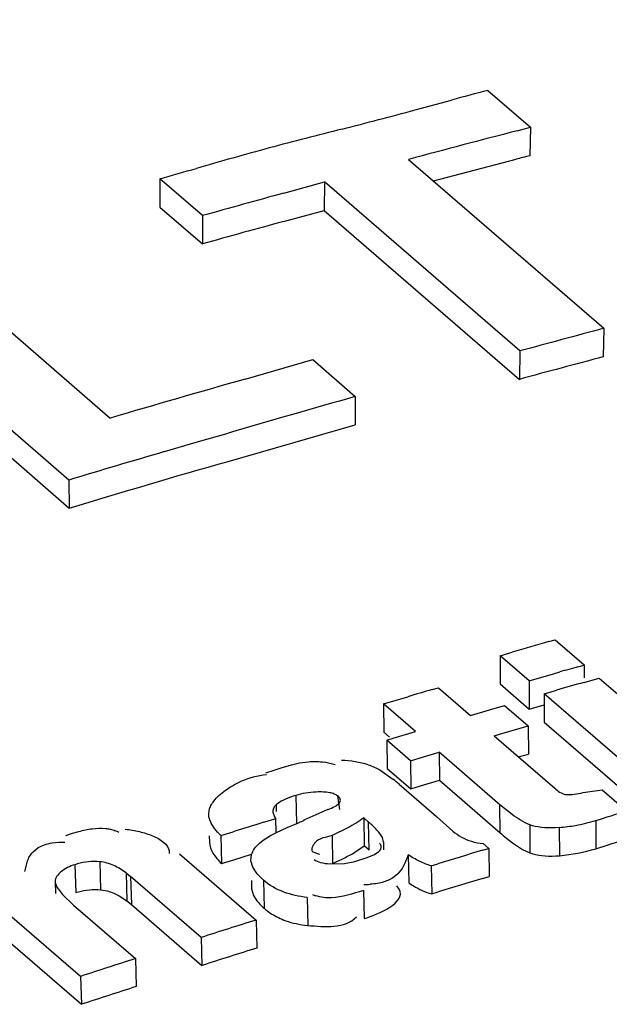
# Model space of a CAD drawing. Header units: inches. Extents: x 0 to 117, y 0 to 83.
# Tile 47 of 59: x 100.367 to 100.545, y 28.457 to 28.755. Entities that reach past the tile are written whole.
import ezdxf

# ---------------------------------------------------------------- set-up
doc = ezdxf.new("R2010")
doc.units = ezdxf.units.IN
doc.header["$LTSCALE"] = 6.4311023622
doc.header["$MEASUREMENT"] = 0
doc.layers.get('0').update_dxf_attribs({"linetype": 'CONTINUOUS'})

msp = doc.modelspace()

# ---------------------------------------------------------------- linework, layer by layer
at = {"color": 7, "linetype": 'CONTINUOUS'}
for p, q in [((100.5081855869, 28.7332099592), (100.5210489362, 28.7220699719)), ((100.4862030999, 28.7273214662), (100.497194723, 28.7302974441)), ((100.516962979, 28.7210094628), (100.5210489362, 28.7220699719)), ((100.5210489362, 28.7220699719), (100.5207971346, 28.7134771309)), ((100.4842720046, 28.7123985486), (100.5431803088, 28.6613824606)), ((100.4917835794, 28.7058890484), (100.5167182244, 28.7124112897)), ((100.4092682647, 28.7065533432), (100.4091929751, 28.6980080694)), ((100.422131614, 28.695413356), (100.4092682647, 28.7065533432)), ((100.4466499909, 28.7022116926), (100.4589085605, 28.7055634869)), ((100.4589085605, 28.7055634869), (100.4587676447, 28.6970001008)), ((100.5178168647, 28.654547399), (100.4589085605, 28.7055634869)), ((100.4091929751, 28.6980080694), (100.4220563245, 28.6868680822)), ((100.4465305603, 28.6936306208), (100.4587676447, 28.6970001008)), ((100.4587676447, 28.6970001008), (100.5176759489, 28.6459840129)), ((100.422131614, 28.695413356), (100.4220563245, 28.6868680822)), ((100.3353761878, 28.6853036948), (100.3942844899, 28.6342876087)), ((100.381784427, 28.6155901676), (100.3100127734, 28.6777462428)), ((100.3101145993, 28.6692523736), (100.3818862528, 28.6070962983)), ((100.5431803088, 28.6613824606), (100.5429941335, 28.6528068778)), ((100.4349783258, 28.646066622), (100.4553257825, 28.6519237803)), ((100.4553257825, 28.6519237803), (100.4681891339, 28.6407837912)), ((100.5178168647, 28.654547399), (100.5176759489, 28.6459840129)), ((100.4681891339, 28.6407837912), (100.4681367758, 28.6322449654)), ((100.4298023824, 28.6212033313), (100.4681367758, 28.6322449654)), ((100.420185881, 28.6269801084), (100.42978656, 28.6297794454)), ((100.4105853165, 28.6241615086), (100.420185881, 28.6269801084)), ((100.381784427, 28.6155901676), (100.3818862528, 28.6070962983)), ((100.5266051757, 28.5667969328), (100.5284473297, 28.5673209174)), ((100.5284473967, 28.5673353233), (100.5372007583, 28.5597546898)), ((100.5118677, 28.5625580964), (100.5155520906, 28.5636243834)), ((100.5118677, 28.5625580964), (100.5118779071, 28.554037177)), ((100.5206210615, 28.554977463), (100.5118677, 28.5625580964)), ((100.5353585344, 28.5592191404), (100.5372006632, 28.5597402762)), ((100.5372007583, 28.5597546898), (100.5371918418, 28.5558300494)), ((100.5206210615, 28.554977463), (100.5279898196, 28.5571096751)), ((100.5279898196, 28.5571096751), (100.5298320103, 28.5576400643)), ((100.5118779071, 28.554037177), (100.5206312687, 28.5464565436)), ((100.5206210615, 28.554977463), (100.5206312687, 28.5464565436)), ((100.537188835, 28.5545067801), (100.5399022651, 28.5552813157)), ((100.5399022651, 28.5552813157), (100.541744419, 28.5558053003)), ((100.5417444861, 28.5558197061), (100.5776599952, 28.5247159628)), ((100.4914064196, 28.5523463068), (100.4932486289, 28.5528852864)), ((100.493248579, 28.5528996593), (100.5029040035, 28.5445378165)), ((100.5251647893, 28.5510424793), (100.5270069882, 28.5515760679)), ((100.5251647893, 28.5510424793), (100.5251749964, 28.5425215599)), ((100.5610802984, 28.519938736), (100.5251647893, 28.5510424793)), ((100.5270069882, 28.5515760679), (100.5288491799, 28.5521087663)), ((100.4766688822, 28.5479876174), (100.4840375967, 28.5501761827)), ((100.4766688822, 28.5479876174), (100.4767483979, 28.5394870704)), ((100.4863243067, 28.5396257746), (100.4766688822, 28.5479876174)), ((100.5206312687, 28.5464565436), (100.525168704, 28.5477691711)), ((100.5029040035, 28.5445378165), (100.5086366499, 28.5462228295)), ((100.5086366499, 28.5462228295), (100.5132227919, 28.5475658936)), ((100.5132227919, 28.5475658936), (100.5203724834, 28.5413740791)), ((100.5251749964, 28.5425215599), (100.5610905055, 28.5114178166)), ((100.4767483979, 28.5394870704), (100.4784936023, 28.537975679)), ((100.4796061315, 28.5376190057), (100.4863243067, 28.5396257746)), ((100.510053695, 28.538346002), (100.5123467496, 28.5390208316)), ((100.5123467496, 28.5390208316), (100.5203724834, 28.5413740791)), ((100.5203724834, 28.5413740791), (100.5204040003, 28.5328593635)), ((100.4776866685, 28.5370439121), (100.4796061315, 28.5376190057)), ((100.4776866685, 28.5370439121), (100.4777815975, 28.5285479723)), ((100.48483636, 28.5308520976), (100.4776866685, 28.5370439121)), ((100.510053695, 28.538346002), (100.5283288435, 28.5225192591)), ((100.4877155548, 28.5317144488), (100.4934739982, 28.5334339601)), ((100.4934739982, 28.5334339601), (100.4935535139, 28.5249334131)), ((100.5118159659, 28.5175493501), (100.4934739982, 28.5334339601)), ((100.5174048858, 28.5319815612), (100.5204040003, 28.5328593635)), ((100.4489249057, 28.5296287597), (100.4513088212, 28.5301744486)), ((100.4513088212, 28.5301744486), (100.454039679, 28.5305552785)), ((100.48483636, 28.5308520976), (100.4877155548, 28.5317144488)), ((100.48483636, 28.5308520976), (100.484931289, 28.5223561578)), ((100.4411973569, 28.5272190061), (100.4437468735, 28.5280384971)), ((100.4437468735, 28.5280384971), (100.4457965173, 28.5287065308)), ((100.4457965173, 28.5287065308), (100.4489249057, 28.5296287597)), ((100.4755807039, 28.528055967), (100.4795234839, 28.5253082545)), ((100.4777815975, 28.5285479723), (100.484931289, 28.5223561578)), ((100.4878053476, 28.5232169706), (100.4935535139, 28.5249334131)), ((100.4935535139, 28.5249334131), (100.5118954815, 28.5090488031)), ((100.4813771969, 28.5237698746), (100.4926986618, 28.5139651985)), ((100.484931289, 28.5223561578), (100.4878053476, 28.5232169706)), ((100.5375873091, 28.5213591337), (100.542690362, 28.5220464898)), ((100.5426902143, 28.5220463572), (100.549873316, 28.5158256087)), ((100.4502523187, 28.5203973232), (100.4504089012, 28.5119200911)), ((100.4628499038, 28.5202198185), (100.4634459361, 28.5161411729)), ((100.423955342, 28.5146853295), (100.4241044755, 28.515919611)), ((100.4443129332, 28.517511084), (100.4443521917, 28.5155603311)), ((100.5118954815, 28.5090488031), (100.5118159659, 28.5175493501)), ((100.5155161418, 28.5145614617), (100.5118164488, 28.5175495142)), ((100.4405097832, 28.5122479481), (100.4423520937, 28.5128140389)), ((100.4423520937, 28.5128140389), (100.4441944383, 28.5133772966)), ((100.4442839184, 28.5090537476), (100.4441942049, 28.5133916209)), ((100.4475993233, 28.5106764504), (100.451011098, 28.5120849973)), ((100.4707444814, 28.5135901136), (100.4708844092, 28.5051077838)), ((100.4722145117, 28.51231703), (100.4707444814, 28.5135901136)), ((100.4723544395, 28.5038347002), (100.4722145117, 28.51231703)), ((100.4976520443, 28.5096074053), (100.4926986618, 28.5139651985)), ((100.5407247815, 28.5127931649), (100.54077316, 28.5042833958)), ((100.382863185, 28.5089316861), (100.3847904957, 28.5094895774)), ((100.4276145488, 28.5082358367), (100.4312987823, 28.5093874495)), ((100.4426043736, 28.5082350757), (100.4444269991, 28.5092065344)), ((100.4444269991, 28.5092065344), (100.4475993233, 28.5106764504)), ((100.4658937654, 28.5105680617), (100.4611672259, 28.5082952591)), ((100.5207881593, 28.51150426), (100.520866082, 28.5030036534)), ((100.5296984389, 28.5106825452), (100.5297643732, 28.5021791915)), ((100.3767600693, 28.5060310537), (100.3787223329, 28.5062252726)), ((100.3787223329, 28.5062252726), (100.3805793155, 28.506249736)), ((100.3809076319, 28.508315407), (100.382863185, 28.5089316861)), ((100.4241109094, 28.5081524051), (100.424156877, 28.5062220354)), ((100.4276145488, 28.5082358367), (100.427819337, 28.4997735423)), ((100.4392792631, 28.5059798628), (100.4403797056, 28.5068273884)), ((100.4403797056, 28.5068273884), (100.4426043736, 28.5082350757)), ((100.4611672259, 28.50829526), (100.4613278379, 28.499819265)), ((100.4766826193, 28.5062822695), (100.4763687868, 28.5076256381)), ((100.4766826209, 28.5062821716), (100.4767222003, 28.503907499)), ((100.5137679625, 28.5074773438), (100.5156543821, 28.5060166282)), ((100.5407731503, 28.5042854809), (100.5478974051, 28.5066080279)), ((100.3709724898, 28.5033372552), (100.372554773, 28.5046105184)), ((100.4120182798, 28.5036622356), (100.412023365, 28.502819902)), ((100.4554096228, 28.5033160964), (100.4573565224, 28.5026546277)), ((100.4680942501, 28.5032552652), (100.4708844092, 28.5051077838)), ((100.4723544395, 28.5038347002), (100.4708844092, 28.5051077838)), ((100.5065168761, 28.503802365), (100.5084428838, 28.5043748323)), ((100.5067388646, 28.5058661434), (100.508442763, 28.5043905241)), ((100.508442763, 28.5043905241), (100.5085468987, 28.4958973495)), ((100.5156543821, 28.5060166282), (100.5186158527, 28.5040677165)), ((100.5186158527, 28.5040677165), (100.5208660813, 28.5030037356)), ((100.3684935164, 28.497376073), (100.3692622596, 28.5004845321)), ((100.3911065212, 28.5003431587), (100.3913717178, 28.4919018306)), ((100.415120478, 28.5027730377), (100.4382400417, 28.4827509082)), ((100.427819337, 28.4997735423), (100.4314970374, 28.5009218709)), ((100.4314970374, 28.5009218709), (100.4368667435, 28.5025913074)), ((100.4372741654, 28.4986768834), (100.436702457, 28.500610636)), ((100.4367035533, 28.5006105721), (100.4368715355, 28.5025142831)), ((100.4649043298, 28.499843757), (100.4680757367, 28.500471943)), ((100.4680757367, 28.500471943), (100.4717294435, 28.5016461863)), ((100.4841466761, 28.5024586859), (100.4842858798, 28.4939761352)), ((100.383585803, 28.4994619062), (100.383861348, 28.4910220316)), ((100.4385390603, 28.4967253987), (100.4372741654, 28.4986768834)), ((100.4604993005, 28.4997200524), (100.4649043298, 28.499843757)), ((100.491109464, 28.4991435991), (100.4930353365, 28.4997300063)), ((100.491109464, 28.4991435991), (100.4912445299, 28.4906597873)), ((100.3776469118, 28.4944142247), (100.3777721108, 28.490810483)), ((100.3990284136, 28.4969523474), (100.3992853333, 28.4885087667)), ((100.3990284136, 28.4969523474), (100.4004128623, 28.4958904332)), ((100.4216603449, 28.4774895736), (100.4004122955, 28.4958909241)), ((100.4004128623, 28.4958904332), (100.4006706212, 28.4874462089)), ((100.4368447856, 28.4947169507), (100.43690509, 28.4921480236)), ((100.4404449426, 28.4948017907), (100.4385390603, 28.4967253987)), ((100.4404449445, 28.4948017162), (100.4406514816, 28.4863399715)), ((100.5066244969, 28.4953071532), (100.5085470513, 28.4958816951)), ((100.3786093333, 28.4920286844), (100.3798744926, 28.4904517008)), ((100.3913711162, 28.4919004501), (100.3934304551, 28.4915484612)), ((100.4369090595, 28.4921483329), (100.4375002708, 28.4901740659)), ((100.4706379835, 28.4916487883), (100.4708114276, 28.4831767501)), ((100.4814395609, 28.4920967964), (100.4807102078, 28.4930911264)), ((100.4912445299, 28.4906597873), (100.4931669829, 28.4912447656)), ((100.3798744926, 28.4904517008), (100.3831923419, 28.4872676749)), ((100.3969968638, 28.4900458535), (100.3992874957, 28.4885085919)), ((100.3992853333, 28.4885087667), (100.4006706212, 28.4874462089)), ((100.4375002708, 28.4901740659), (100.4382719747, 28.488880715)), ((100.4536376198, 28.4895932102), (100.453837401, 28.4811312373)), ((100.3831916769, 28.4872674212), (100.4018343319, 28.4711224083)), ((100.4006712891, 28.4874457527), (100.4219193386, 28.4690444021)), ((100.3852546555, 28.4657345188), (100.3638724, 28.4842520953)), ((100.4382400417, 28.4827509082), (100.4384694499, 28.4742963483)), ((100.4216603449, 28.4774895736), (100.4219193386, 28.4690444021)), ((100.3641963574, 28.4758279), (100.3855786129, 28.4573103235)), ((100.4018343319, 28.4711224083), (100.4021287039, 28.4626885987)), ((100.3852546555, 28.4657345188), (100.3855786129, 28.4573103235))]:
    msp.add_line(p, q, dxfattribs=at)
for points in [[(100.5342194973, 28.52071339), (100.5348783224, 28.5208185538), (100.5355446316, 28.5209375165), (100.5362180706, 28.521064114), (100.5368989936, 28.5212044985), (100.5375874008, 28.521358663)], [(100.4478665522, 28.51955571), (100.4471514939, 28.5192467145), (100.4464782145, 28.5189237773), (100.445856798, 28.5185885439), (100.4452906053, 28.5182415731), (100.444776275, 28.5178823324), (100.4443138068, 28.5175108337)], [(100.4502523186, 28.5203973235), (100.4494152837, 28.5201307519), (100.4486200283, 28.5198502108), (100.4478665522, 28.51955571)], [(100.5316707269, 28.5206341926), (100.5322950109, 28.5206039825), (100.5329278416, 28.5206060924), (100.5335692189, 28.520640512), (100.5342194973, 28.52071339)], [(100.5263821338, 28.5105666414), (100.5253359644, 28.5106147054), (100.5243223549, 28.5107062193), (100.5233590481, 28.5108409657), (100.5224519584, 28.5110188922), (100.521595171, 28.5112401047), (100.5207886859, 28.5115046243)], [(100.5296982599, 28.5106831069), (100.5285603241, 28.5106009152), (100.5274549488, 28.5105620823), (100.5263821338, 28.5105666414)], [(100.3911069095, 28.5003442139), (100.390247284, 28.5003899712), (100.389393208, 28.5003996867), (100.3885446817, 28.5003733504), (100.3877011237, 28.5003107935), (100.3868631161, 28.5002121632), (100.3860324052, 28.5000779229), (100.3852095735, 28.4999082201), (100.3843940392, 28.4997028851), (100.3835858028, 28.4994619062)], [(100.5208655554, 28.5030032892), (100.5217052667, 28.5027326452), (100.5225825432, 28.5025076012)], [(100.5225825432, 28.5025076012), (100.5234973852, 28.5023281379), (100.5244501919, 28.5021952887)], [(100.5244501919, 28.5021952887), (100.5254405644, 28.5021079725), (100.5264673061, 28.5020629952), (100.5275300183, 28.5020592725), (100.5286291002, 28.5020978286), (100.529764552, 28.5021786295)], [(100.3838613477, 28.4910220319), (100.3846679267, 28.4912624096), (100.385481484, 28.4914671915), (100.3863020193, 28.4916363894), (100.3871295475, 28.4917701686), (100.3879640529, 28.4918683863), (100.3888054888, 28.4919305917), (100.3896538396, 28.4919566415), (100.3905091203, 28.4919466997), (100.3913713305, 28.4919007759)]]:
    msp.add_lwpolyline(points, dxfattribs=at)
for centre, radius, start, end in [((100.8067621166, 27.5842871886), 1.1870852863, 104.5675180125, 105.1163142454), ((100.0654657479, 30.2825320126), 1.611117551, 284.3299091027, 285.1380890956), ((101.7604219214, 23.633365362), 5.2506823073, 104.2919313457, 104.415681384), ((101.8448405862, 23.6134174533), 5.27738146, 104.5732041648, 104.9402320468), ((100.7043176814, 27.7447231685), 1.0058481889, 104.4549914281, 105.7518888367), ((101.438515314, 25.1521872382), 3.7003400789, 105.795621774, 105.9726079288), ((100.8175360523, 27.5695373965), 1.1818003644, 104.5420554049, 104.7464481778), ((99.8177579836, 30.8146396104), 2.1895004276, 285.673647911, 285.9727221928), ((101.8604193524, 23.5558036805), 5.3370646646, 105.360798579, 105.6339454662), ((101.5919088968, 24.5007348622), 4.3465234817, 105.2787899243, 105.6134985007), ((101.9104856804, 23.5371295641), 5.3035357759, 104.9401639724, 105.22394879), ((101.3417898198, 25.6233284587), 3.1329874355, 104.7714053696, 105.2507654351), ((101.6382922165, 24.4127048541), 4.4010585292, 105.8675600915, 106.4190875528), ((101.9301609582, 23.4663364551), 5.3770128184, 105.7769389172, 106.2026147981), ((101.9435082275, 23.4206556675), 5.4246037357, 106.4146703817, 106.7320574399), ((101.3690215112, 25.6109982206), 3.0735014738, 105.9077975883, 106.1221675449), ((100.9868298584, 26.9686782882), 1.6533742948, 105.8464699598, 106.045649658), ((101.4299695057, 25.433952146), 3.2457539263, 105.9656558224, 106.1188370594), ((101.303022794, 25.7828448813), 2.885976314, 106.3334891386, 106.4859958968), ((100.4559583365, 28.5122231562), 0.0184025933, 70.4663335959, 80.927473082), ((100.4628372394, 28.4974738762), 0.0334674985, 73.9253340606, 87.9666631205), ((100.4440867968, 28.5009298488), 0.0258367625, 96.0238505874, 114.0165020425), ((100.4449904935, 28.4818318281), 0.0555223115, 49.0545426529, 51.5401546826), ((100.4857796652, 28.6938611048), 0.1892189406, 286.8806158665, 289.7992823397), ((101.1582765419, 26.1847296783), 2.4356786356, 107.1388661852, 107.3657495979), ((100.608156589, 28.1169773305), 0.4252114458, 111.4323942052, 111.6891145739), ((100.5241434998, 28.5690529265), 0.0586523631, 280.2649477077, 286.4216790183), ((100.3920177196, 28.4999475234), 0.0104588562, 62.5303368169, 68.878598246), ((100.5076890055, 28.5210663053), 0.0152319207, 228.7867522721, 240.4638982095), ((100.5603200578, 28.5648673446), 0.0738966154, 229.0569748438, 230.9526453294), ((100.5250438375, 28.5640169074), 0.0535365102, 274.9875468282, 280.2772475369), ((101.1990971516, 26.1866645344), 2.4184282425, 106.6411278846, 106.974777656), ((101.4302401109, 25.4113143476), 3.219328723, 106.6722722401, 106.9224562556), ((100.4709720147, 28.5208673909), 0.0273675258, 269.6343225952, 273.5210301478), ((100.5042699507, 28.5239681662), 0.0360407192, 236.3230585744, 239.0161376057), ((100.4598804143, 28.500743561), 0.011255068, 245.5985132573, 251.1567412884), ((100.4535925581, 28.5012609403), 0.0197517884, 229.0622892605, 237.6953621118), ((101.1677499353, 26.148751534), 2.4453364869, 107.3571384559, 107.7646090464), ((101.4126618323, 25.3671798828), 3.2562454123, 107.4081471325, 107.7135987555), ((101.1519523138, 26.1283803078), 2.4598882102, 107.7545355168, 108.1604969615), ((101.4037591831, 25.3439635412), 3.2756098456, 107.8053546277, 108.109676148)]:
    msp.add_arc(centre, radius, start, end, dxfattribs=at)
msp.add_ellipse((100.5445995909, 23.7640419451), major_axis=(2.9549446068, 4.6990640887), ratio=0.6718674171, start_param=0.7719057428, end_param=0.773605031, dxfattribs=at)
for points, knots in [([(99.6988119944, 28.6484283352), (99.7820270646, 28.6818017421), (100.1112222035, 28.804893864), (100.4524916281, 28.8962799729), (100.7099985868, 28.9433584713)], [0, 0, 0, 0, 0.255120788, 1, 1, 1, 1]), ([(99.6976839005, 28.5772937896), (99.7941471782, 28.6167616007), (100.1745118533, 28.7607596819), (100.5708796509, 28.8635555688), (100.8694585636, 28.9118654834)], [0, 0, 0, 0, 0.2562784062, 1, 1, 1, 1]), ([(99.6989160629, 28.5742207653), (99.7953878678, 28.6137025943), (100.1757851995, 28.7577492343), (100.5721975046, 28.8605741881), (100.8708105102, 28.9088896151)], [0, 0, 0, 0, 0.2562807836, 1, 1, 1, 1]), ([(100.8738144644, 28.9022764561), (100.7758266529, 28.8864220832), (100.3762372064, 28.8091013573), (99.9863068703, 28.6839569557), (99.7016542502, 28.5673915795)], [0, 0, 0, 0, 0.2439730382, 1, 1, 1, 1]), ([(100.454039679, 28.5305552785), (100.4548315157, 28.5306214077), (100.45644509, 28.5306720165), (100.4580542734, 28.5305242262), (100.4588601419, 28.5303955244)], [0, 0, 0, 0, 0.4933296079, 1, 1, 1, 1]), ([(100.4721056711, 28.5296337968), (100.4727213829, 28.5294524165), (100.4739107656, 28.5289789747), (100.4750351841, 28.528376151), (100.4755807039, 28.528055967)], [0, 0, 0, 0, 0.5036604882, 1, 1, 1, 1]), ([(100.4289825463, 28.5219255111), (100.4296792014, 28.5224112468), (100.4311666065, 28.5233580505), (100.4327385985, 28.5241590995), (100.4335712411, 28.5245298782)], [0, 0, 0, 0, 0.482339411, 1, 1, 1, 1]), ([(100.4255161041, 28.5186770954), (100.4259711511, 28.5192840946), (100.4270542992, 28.5204589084), (100.4283019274, 28.5214507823), (100.4289825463, 28.5219255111)], [0, 0, 0, 0, 0.4775890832, 1, 1, 1, 1]), ([(100.4564237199, 28.521389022), (100.4553181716, 28.5213385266), (100.4532388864, 28.5211174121), (100.4511895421, 28.5206852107), (100.4502523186, 28.5203973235)], [0, 0, 0, 0, 0.5302467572, 1, 1, 1, 1]), ([(100.4604967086, 28.5211764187), (100.4598597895, 28.5212967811), (100.4584995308, 28.5214303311), (100.457136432, 28.5214215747), (100.4564237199, 28.521389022)], [0, 0, 0, 0, 0.4760352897, 1, 1, 1, 1]), ([(100.4628529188, 28.5202207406), (100.4625616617, 28.5204729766), (100.4617877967, 28.5208783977), (100.4609575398, 28.5210893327), (100.4604967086, 28.5211764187)], [0, 0, 0, 0, 0.4510170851, 1, 1, 1, 1]), ([(100.528329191, 28.522519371), (100.5287979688, 28.5221133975), (100.5298130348, 28.521321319), (100.5310123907, 28.5207526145), (100.5316705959, 28.5206340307)], [0, 0, 0, 0, 0.4811211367, 1, 1, 1, 1]), ([(100.4241061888, 28.5159191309), (100.4242376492, 28.5164001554), (100.4246298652, 28.5173696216), (100.4251931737, 28.5182463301), (100.4255161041, 28.5186770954)], [0, 0, 0, 0, 0.4808560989, 1, 1, 1, 1]), ([(100.4599450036, 28.5160827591), (100.4606336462, 28.5163777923), (100.4618346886, 28.5169487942), (100.4630364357, 28.5176522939), (100.4634113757, 28.5181158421)], [0, 0, 0, 0, 0.5568535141, 1, 1, 1, 1]), ([(100.4634129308, 28.5181152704), (100.4636454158, 28.5184020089), (100.4638297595, 28.5193453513), (100.4631767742, 28.5199396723), (100.462852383, 28.5202206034)], [0, 0, 0, 0, 0.462429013, 1, 1, 1, 1]), ([(100.4443129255, 28.5175114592), (100.4440171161, 28.5172738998), (100.4435030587, 28.5166818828), (100.4433360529, 28.5159145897), (100.4433271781, 28.5155396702)], [0, 0, 0, 0, 0.5028941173, 1, 1, 1, 1]), ([(100.4433271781, 28.5155396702), (100.4433345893, 28.5151753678), (100.4435364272, 28.5143981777), (100.4439500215, 28.5137286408), (100.4441957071, 28.5133921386)], [0, 0, 0, 0, 0.466537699, 1, 1, 1, 1]), ([(100.4244570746, 28.5125656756), (100.4243109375, 28.5129070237), (100.4240693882, 28.5135988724), (100.4239638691, 28.5143273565), (100.423955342, 28.5146853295)], [0, 0, 0, 0, 0.5090762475, 1, 1, 1, 1]), ([(100.4276162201, 28.5082365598), (100.4269434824, 28.5089132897), (100.4257395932, 28.5102497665), (100.424787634, 28.5117935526), (100.4244570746, 28.5125656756)], [0, 0, 0, 0, 0.5318581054, 1, 1, 1, 1]), ([(100.4707444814, 28.5135901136), (100.469997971, 28.5130401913), (100.46841189, 28.5119786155), (100.4667565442, 28.5110307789), (100.4658937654, 28.5105680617)], [0, 0, 0, 0, 0.4864046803, 1, 1, 1, 1]), ([(100.4763687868, 28.5076256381), (100.4759651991, 28.5084775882), (100.4746138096, 28.5101332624), (100.4730867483, 28.5115608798), (100.4722138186, 28.5123168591)], [0, 0, 0, 0, 0.4494472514, 1, 1, 1, 1]), ([(100.5207881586, 28.5115043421), (100.5198323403, 28.511852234), (100.5180142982, 28.5128029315), (100.5163358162, 28.5139561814), (100.5155161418, 28.5145614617)], [0, 0, 0, 0, 0.4995642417, 1, 1, 1, 1]), ([(100.3847904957, 28.5094895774), (100.3861040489, 28.5098436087), (100.3887462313, 28.5104356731), (100.3914779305, 28.5105519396), (100.3928126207, 28.5104087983)], [0, 0, 0, 0, 0.5033451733, 1, 1, 1, 1]), ([(100.3928126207, 28.5104087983), (100.3933189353, 28.5103544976), (100.3943290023, 28.5101875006), (100.3953091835, 28.5098882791), (100.395786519, 28.5097037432)], [0, 0, 0, 0, 0.4987530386, 1, 1, 1, 1]), ([(100.3987236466, 28.5101881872), (100.4001965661, 28.5100302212), (100.4030279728, 28.5095513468), (100.4057811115, 28.5087093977), (100.4070572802, 28.5081755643)], [0, 0, 0, 0, 0.5171121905, 1, 1, 1, 1]), ([(100.372554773, 28.5046105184), (100.3731324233, 28.5049617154), (100.3745003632, 28.5055776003), (100.3759586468, 28.5059083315), (100.3767600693, 28.5060310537)], [0, 0, 0, 0, 0.4546903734, 1, 1, 1, 1]), ([(100.4070572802, 28.5081755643), (100.408270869, 28.5076679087), (100.4103378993, 28.5066448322), (100.4118737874, 28.5046376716), (100.4120182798, 28.5036622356)], [0, 0, 0, 0, 0.5715619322, 1, 1, 1, 1]), ([(100.4241568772, 28.5062220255), (100.4241841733, 28.5050761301), (100.4252029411, 28.5026323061), (100.426855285, 28.5007414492), (100.4278176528, 28.4997733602)], [0, 0, 0, 0, 0.4564313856, 1, 1, 1, 1]), ([(100.4611672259, 28.5082952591), (100.4594013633, 28.5075294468), (100.4564822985, 28.5079759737), (100.4546145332, 28.5037103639), (100.4554096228, 28.5033160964)], [0, 0, 0, 0, 0.6844243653, 1, 1, 1, 1]), ([(100.500180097, 28.507813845), (100.501130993, 28.5072752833), (100.5032559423, 28.5063582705), (100.5055383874, 28.5059379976), (100.5067386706, 28.5058658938)], [0, 0, 0, 0, 0.4761185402, 1, 1, 1, 1]), ([(100.3692622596, 28.5004845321), (100.3694488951, 28.5009948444), (100.3699118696, 28.5020154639), (100.3705806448, 28.5029216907), (100.3709724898, 28.5033372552)], [0, 0, 0, 0, 0.4875281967, 1, 1, 1, 1]), ([(100.4368715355, 28.5025142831), (100.4370561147, 28.5031546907), (100.4377074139, 28.5044514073), (100.4387001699, 28.5054945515), (100.4392792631, 28.5059798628)], [0, 0, 0, 0, 0.4686765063, 1, 1, 1, 1]), ([(100.4613278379, 28.499819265), (100.4625164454, 28.5003349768), (100.4648128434, 28.5014025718), (100.4670363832, 28.5026173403), (100.4680942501, 28.5032552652)], [0, 0, 0, 0, 0.5119199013, 1, 1, 1, 1]), ([(100.4717294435, 28.5016461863), (100.4727497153, 28.5020131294), (100.4743563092, 28.5025970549), (100.4759735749, 28.5039669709), (100.4760313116, 28.5046824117)], [0, 0, 0, 0, 0.6016873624, 1, 1, 1, 1]), ([(100.4760313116, 28.5046824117), (100.4760485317, 28.5048957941), (100.4759523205, 28.5053920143), (100.4756622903, 28.5057929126), (100.4754826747, 28.5059947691)], [0, 0, 0, 0, 0.4420543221, 1, 1, 1, 1]), ([(100.3990272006, 28.4969520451), (100.3978735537, 28.4978355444), (100.3954087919, 28.4994086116), (100.3925520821, 28.5002377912), (100.3911071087, 28.5003450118)], [0, 0, 0, 0, 0.5007140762, 1, 1, 1, 1]), ([(100.4557541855, 28.5010635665), (100.4562973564, 28.5005931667), (100.457920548, 28.4999917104), (100.4595590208, 28.4997812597), (100.4604993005, 28.4997200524)], [0, 0, 0, 0, 0.4326469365, 1, 1, 1, 1]), ([(100.4841466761, 28.5024586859), (100.4838490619, 28.5016802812), (100.4832576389, 28.500058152), (100.4824354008, 28.4985200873), (100.4819097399, 28.4977967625)], [0, 0, 0, 0, 0.4824030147, 1, 1, 1, 1]), ([(100.4911089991, 28.4991432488), (100.4898532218, 28.4994286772), (100.4874379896, 28.5004181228), (100.4852231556, 28.5017435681), (100.4841475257, 28.5024591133)], [0, 0, 0, 0, 0.4992081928, 1, 1, 1, 1]), ([(100.3835858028, 28.4994619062), (100.3820864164, 28.4989808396), (100.3796845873, 28.4978899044), (100.377646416, 28.4955313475), (100.377648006, 28.4944142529)], [0, 0, 0, 0, 0.5849951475, 1, 1, 1, 1]), ([(100.4819097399, 28.4977967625), (100.4813480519, 28.4970238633), (100.4798368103, 28.4954960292), (100.4778793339, 28.4945969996), (100.476779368, 28.49425708)], [0, 0, 0, 0, 0.4535179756, 1, 1, 1, 1]), ([(100.377646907, 28.4944143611), (100.3776472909, 28.4940094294), (100.377899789, 28.4931506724), (100.3783483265, 28.4924090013), (100.3786093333, 28.4920286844)], [0, 0, 0, 0, 0.4674824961, 1, 1, 1, 1]), ([(100.476779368, 28.49425708), (100.4761594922, 28.4940655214), (100.4747930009, 28.4937503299), (100.4734004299, 28.4935985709), (100.4726527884, 28.4935515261)], [0, 0, 0, 0, 0.4641178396, 1, 1, 1, 1]), ([(100.3934304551, 28.4915484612), (100.3940694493, 28.4913791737), (100.3952939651, 28.4909474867), (100.396448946, 28.4903603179), (100.3969968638, 28.4900458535)], [0, 0, 0, 0, 0.5113295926, 1, 1, 1, 1]), ([(100.4857163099, 28.4930700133), (100.4865784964, 28.4925531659), (100.4883545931, 28.4915947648), (100.4902593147, 28.4908846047), (100.4912449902, 28.4906604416)], [0, 0, 0, 0, 0.4986088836, 1, 1, 1, 1]), ([(100.4382719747, 28.488880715), (100.4385948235, 28.4884275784), (100.4393454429, 28.487534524), (100.4401934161, 28.4867367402), (100.4406514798, 28.4863400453)], [0, 0, 0, 0, 0.47867395, 1, 1, 1, 1]), ([(100.4609834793, 28.4894568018), (100.4601888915, 28.4894257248), (100.4585816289, 28.489478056), (100.4570072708, 28.4898315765), (100.4562452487, 28.4900917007)], [0, 0, 0, 0, 0.4968752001, 1, 1, 1, 1]), ([(100.4430367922, 28.4845663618), (100.4436706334, 28.4841654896), (100.4450211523, 28.4834135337), (100.4464463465, 28.4828151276), (100.4471919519, 28.4825472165)], [0, 0, 0, 0, 0.4862834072, 1, 1, 1, 1]), ([(100.4471919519, 28.4825472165), (100.4482077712, 28.4821822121), (100.4504006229, 28.4815685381), (100.452652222, 28.481239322), (100.4538373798, 28.4811321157)], [0, 0, 0, 0, 0.4756343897, 1, 1, 1, 1])]:
    msp.add_open_spline(points, degree=3, knots=knots, dxfattribs=at)
for points in [[(100.3818862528, 28.6070962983), (100.3978312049, 28.6118897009), (100.4137667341, 28.6167226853), (100.4298023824, 28.6212033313)], [(100.529764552, 28.5021786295), (100.5334866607, 28.5025005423), (100.5371891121, 28.5032287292), (100.5407731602, 28.5042833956)], [(100.4536375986, 28.4895940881), (100.4489292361, 28.4900192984), (100.4440196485, 28.4917075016), (100.4404459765, 28.4948023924)], [(100.4706379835, 28.4916487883), (100.4674850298, 28.4906744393), (100.4642810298, 28.4895857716), (100.4609834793, 28.4894568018)], [(100.4708114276, 28.4831767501), (100.4752303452, 28.4845423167), (100.4836702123, 28.4880451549), (100.4814395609, 28.4920967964)], [(100.4538369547, 28.4811301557), (100.4588031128, 28.4806780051), (100.4650854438, 28.4801413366), (100.468573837, 28.4837048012)]]:
    msp.add_open_spline(points, degree=3, dxfattribs=at)

doc.saveas('drawing.dxf')
